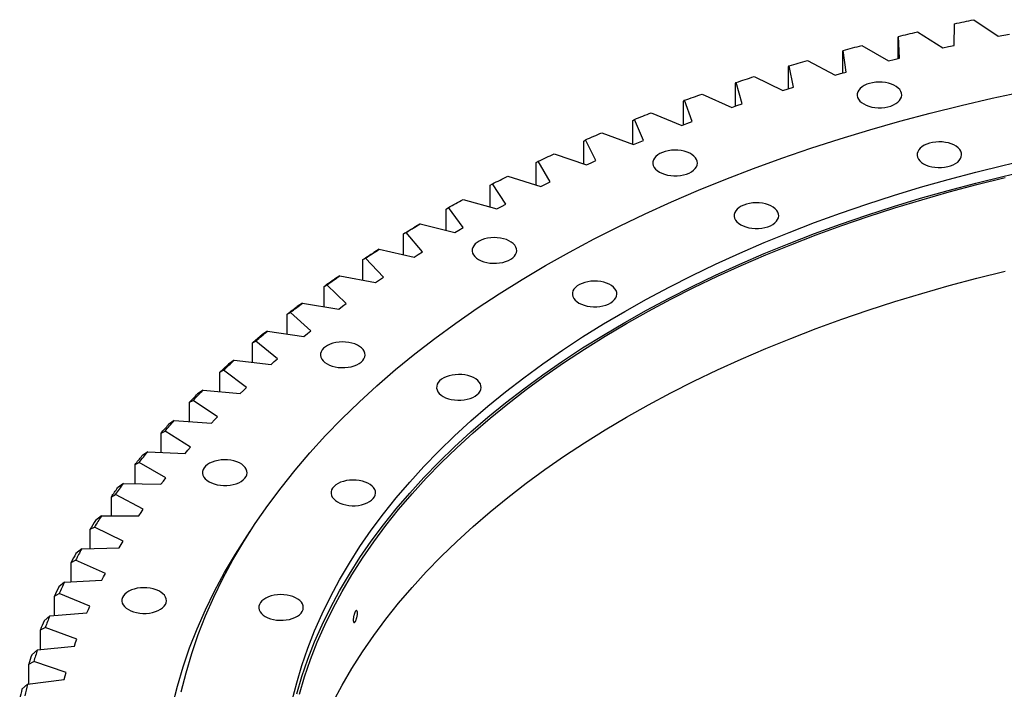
# Model space of a CAD drawing. Header units: millimetres. Extents: x -752 to 10358, y 20926 to 30006.
# Tile 10 of 15: x 5756 to 6485, y 25579 to 26075. Entities that reach past the tile are written whole.
import ezdxf

# ---------------------------------------------------------------- set-up
doc = ezdxf.new("R2010")
doc.units = ezdxf.units.MM
doc.header["$LTSCALE"] = 50

msp = doc.modelspace()

# ---------------------------------------------------------------- linework, layer by layer
at = {"linetype": 'Continuous', "lineweight": 25}
for p, q in [((6462.61, 26075.36), (6480.58, 26063.08)), ((6448.05, 26056.32), (6448.33, 26072.39)), ((6406.65, 26062.19), (6406.78, 26062.99)), ((6406.65, 26046.67), (6406.65, 26062.19)), ((6407.66, 26046.92), (6406.78, 26062.99)), ((6420.83, 26066.3), (6439.67, 26054.46)), ((6480.58, 26063.08), (6484.82, 26063.91)), ((6484.82, 26063.91), (6489.08, 26064.73)), ((6365.63, 26051.79), (6365.95, 26052.59)), ((6367.99, 26036.55), (6365.95, 26052.59)), ((6379.74, 26056.23), (6399.43, 26044.86)), ((6439.67, 26054.46), (6443.85, 26055.4)), ((6443.85, 26055.4), (6448.05, 26056.32)), ((6339.42, 26045.19), (6359.92, 26034.3)), ((6365.63, 26035.9), (6365.63, 26051.79)), ((6399.43, 26044.86), (6403.54, 26045.9)), ((6403.54, 26045.9), (6407.66, 26046.92)), ((6325.41, 26040.4), (6325.9, 26041.21)), ((6325.41, 26024.11), (6325.41, 26040.4)), ((6329.11, 26025.24), (6325.9, 26041.21)), ((6299.94, 26033.17), (6321.2, 26022.79)), ((6359.92, 26034.3), (6363.95, 26035.44)), ((6363.95, 26035.44), (6367.99, 26036.55)), ((6286.05, 26028.05), (6286.72, 26028.87)), ((6286.05, 26011.28), (6286.05, 26028.05)), ((6291.08, 26012.99), (6286.72, 26028.87)), ((6321.2, 26022.79), (6325.15, 26024.03)), ((6325.15, 26024.03), (6329.11, 26025.24)), ((6247.62, 26014.75), (6248.47, 26015.6)), ((6253.98, 25999.84), (6248.47, 26015.6)), ((6261.36, 26020.21), (6283.36, 26010.36)), ((6247.62, 25997.46), (6247.62, 26014.75)), ((6283.36, 26010.36), (6287.21, 26011.69)), ((6287.21, 26011.69), (6291.08, 26012.99)), ((6210.19, 26000.54), (6211.21, 26001.41)), ((6217.86, 25985.8), (6211.21, 26001.41)), ((6223.75, 26006.34), (6246.45, 25997.02)), ((6210.19, 25982.93), (6210.19, 26000.54)), ((6246.45, 25997.02), (6250.2, 25998.44)), ((6250.2, 25998.44), (6253.98, 25999.84)), ((6173.82, 25985.44), (6175.01, 25986.34)), ((6182.79, 25970.9), (6175.01, 25986.34)), ((6187.19, 25991.56), (6210.54, 25982.8)), ((6173.82, 25968.37), (6173.82, 25985.44)), ((6210.54, 25982.8), (6214.19, 25984.31)), ((6214.19, 25984.31), (6217.86, 25985.8)), ((6151.73, 25975.91), (6175.7, 25967.73)), ((6138.57, 25969.48), (6139.94, 25970.4)), ((6138.57, 25952.88), (6138.57, 25969.48)), ((6148.83, 25955.16), (6139.94, 25970.4)), ((6175.7, 25967.73), (6179.23, 25969.32)), ((6179.23, 25969.32), (6182.79, 25970.9)), ((6117.44, 25959.42), (6141.98, 25951.82)), ((6104.52, 25952.67), (6106.06, 25953.63)), ((6104.52, 25936.49), (6104.52, 25952.67)), ((6116.04, 25938.62), (6106.06, 25953.63)), ((6141.98, 25951.82), (6145.39, 25953.5)), ((6145.39, 25953.5), (6148.83, 25955.16)), ((6071.72, 25935.06), (6073.42, 25936.06)), ((6084.48, 25921.3), (6073.42, 25936.06)), ((6084.37, 25942.12), (6109.44, 25935.12)), ((6109.44, 25935.12), (6112.73, 25936.88)), ((6112.73, 25936.88), (6116.04, 25938.62)), ((6071.72, 25919.25), (6071.72, 25935.06)), ((6052.58, 25924.03), (6048.66, 25921.74)), ((6052.58, 25924.03), (6078.14, 25917.64)), ((6081.3, 25919.48), (6084.48, 25921.3)), ((6040.22, 25916.67), (6042.08, 25917.71)), ((6040.22, 25901.18), (6040.22, 25916.67)), ((6054.21, 25903.23), (6042.08, 25917.71)), ((6078.14, 25917.64), (6081.3, 25919.48)), ((6022.14, 25905.19), (6018.15, 25902.81)), ((6022.14, 25905.19), (6048.14, 25899.42)), ((6048.14, 25899.42), (6051.16, 25901.34)), ((6051.16, 25901.34), (6054.21, 25903.23)), ((6010.09, 25897.53), (6012.11, 25898.62)), ((6010.09, 25882.32), (6010.09, 25897.53)), ((6025.27, 25884.45), (6012.11, 25898.62)), ((5993.09, 25885.63), (5989.04, 25883.15)), ((5993.09, 25885.63), (6019.48, 25880.49)), ((6022.36, 25882.48), (6025.27, 25884.45)), ((5981.36, 25877.68), (5983.54, 25878.82)), ((5981.36, 25862.71), (5981.36, 25877.68)), ((5997.73, 25864.98), (5983.54, 25878.82)), ((6019.48, 25880.49), (6022.36, 25882.48)), ((5965.48, 25865.38), (5961.38, 25862.8)), ((5965.48, 25865.38), (5992.23, 25860.89)), ((5992.23, 25860.89), (5994.96, 25862.94)), ((5994.96, 25862.94), (5997.73, 25864.98)), ((5954.11, 25857.15), (5956.44, 25858.35)), ((5954.11, 25842.39), (5954.11, 25857.15)), ((5971.61, 25844.87), (5956.44, 25858.35)), ((5939.37, 25844.48), (5935.22, 25841.81)), ((5939.37, 25844.48), (5966.42, 25840.65)), ((5966.42, 25840.65), (5969, 25842.76)), ((5969, 25842.76), (5971.61, 25844.87)), ((5928.36, 25835.99), (5930.84, 25837.24)), ((5928.36, 25821.4), (5928.36, 25835.99)), ((5946.98, 25824.14), (5930.84, 25837.24)), ((5914.8, 25822.98), (5910.6, 25820.2)), ((5914.8, 25822.98), (5942.1, 25819.79)), ((5942.1, 25819.79), (5944.52, 25821.97)), ((5944.52, 25821.97), (5946.98, 25824.14)), ((5904.18, 25814.22), (5906.8, 25815.53)), ((5904.18, 25799.76), (5904.18, 25814.22)), ((5923.88, 25802.83), (5906.8, 25815.53)), ((5891.8, 25800.89), (5887.58, 25798.01)), ((5891.8, 25800.89), (5919.31, 25798.37)), ((5919.31, 25798.37), (5921.58, 25800.61)), ((5921.58, 25800.61), (5923.88, 25802.83)), ((5881.59, 25791.88), (5884.36, 25793.26)), ((5881.59, 25777.53), (5881.59, 25791.88)), ((5902.34, 25780.98), (5884.36, 25793.26)), ((5870.43, 25778.27), (5866.18, 25775.29)), ((5870.43, 25778.27), (5898.1, 25776.42)), ((5898.1, 25776.42), (5900.2, 25778.71)), ((5900.2, 25778.71), (5902.34, 25780.98)), ((5860.65, 25769.02), (5863.55, 25770.47)), ((5860.65, 25754.73), (5860.65, 25769.02)), ((5882.4, 25758.64), (5863.55, 25770.47)), ((5850.72, 25755.16), (5846.46, 25752.07)), ((5850.72, 25755.16), (5878.5, 25753.97)), ((5878.5, 25753.97), (5880.43, 25756.31)), ((5880.43, 25756.31), (5882.4, 25758.64)), ((5841.38, 25745.67), (5844.41, 25747.19)), ((5841.38, 25731.42), (5841.38, 25745.67)), ((5864.11, 25735.83), (5844.41, 25747.19)), ((5832.7, 25731.58), (5828.43, 25728.39)), ((5832.7, 25731.58), (5860.54, 25731.07)), ((5860.54, 25731.07), (5862.31, 25733.45)), ((5862.31, 25733.45), (5864.11, 25735.83)), ((5823.82, 25721.88), (5826.97, 25723.47)), ((5823.82, 25707.64), (5823.82, 25721.88)), ((5847.48, 25712.59), (5826.97, 25723.47)), ((5844.26, 25707.76), (5845.85, 25710.18)), ((5845.85, 25710.18), (5847.48, 25712.59)), ((5816.41, 25707.59), (5812.14, 25704.3)), ((5816.41, 25707.59), (5844.26, 25707.76)), ((5808.01, 25697.68), (5811.28, 25699.35)), ((5808.01, 25683.42), (5808.01, 25697.68)), ((5832.55, 25688.98), (5811.28, 25699.35)), ((5831.1, 25686.53), (5832.55, 25688.98)), ((5801.88, 25683.23), (5797.61, 25679.84)), ((5801.88, 25683.23), (5829.69, 25684.07)), ((5829.69, 25684.07), (5831.1, 25686.53)), ((5793.96, 25673.12), (5797.34, 25674.88)), ((5793.96, 25658.81), (5793.96, 25673.12)), ((5819.35, 25665.02), (5797.34, 25674.88)), ((5789.12, 25658.54), (5784.86, 25655.04)), ((5789.12, 25658.54), (5816.85, 25660.05)), ((5816.85, 25660.05), (5818.08, 25662.54)), ((5818.08, 25662.54), (5819.35, 25665.02)), ((5781.71, 25648.25), (5785.19, 25650.08)), ((5781.71, 25633.84), (5781.71, 25648.25)), ((5807.9, 25640.77), (5785.19, 25650.08)), ((5805.76, 25635.74), (5806.81, 25638.26)), ((5806.81, 25638.26), (5807.9, 25640.77)), ((5778.17, 25633.56), (5773.93, 25629.96)), ((5778.17, 25633.56), (5805.76, 25635.74)), ((5771.27, 25623.1), (5774.86, 25625.02)), ((5771.27, 25608.58), (5771.27, 25623.1)), ((5798.22, 25616.26), (5774.86, 25625.02)), ((5797.31, 25613.73), (5798.22, 25616.26)), ((5769.03, 25608.34), (5764.82, 25604.64)), ((5769.03, 25608.34), (5796.44, 25611.19)), ((5796.44, 25611.19), (5797.31, 25613.73)), ((5762.66, 25597.72), (5766.35, 25599.73)), ((5762.66, 25583.04), (5762.66, 25597.72)), ((5790.32, 25591.54), (5766.35, 25599.73)), ((5761.74, 25582.92), (5788.92, 25586.43)), ((5788.92, 25586.43), (5789.6, 25588.99)), ((5789.6, 25588.99), (5790.32, 25591.54)), ((5761.74, 25582.92), (5757.56, 25579.12))]:
    msp.add_line(p, q, dxfattribs=at)
at = {"linetype": 'Continuous', "lineweight": 25, "flags": 128}
for points in [[(6448.33, 26072.39), (6450.12, 26072.77), (6451.9, 26073.15), (6453.68, 26073.52), (6455.46, 26073.89), (6457.25, 26074.26), (6459.03, 26074.63), (6460.82, 26075), (6462.61, 26075.36)], [(6406.78, 26062.99), (6408.53, 26063.41), (6410.29, 26063.83), (6412.04, 26064.24), (6413.79, 26064.66), (6415.55, 26065.07), (6417.31, 26065.48), (6419.07, 26065.89), (6420.83, 26066.3)], [(6365.95, 26052.59), (6367.67, 26053.05), (6369.39, 26053.51), (6371.11, 26053.97), (6372.83, 26054.43), (6374.56, 26054.88), (6376.28, 26055.33), (6378.01, 26055.79), (6379.74, 26056.23)], [(6325.9, 26041.21), (6327.59, 26041.71), (6329.27, 26042.21), (6330.96, 26042.71), (6332.65, 26043.21), (6334.34, 26043.71), (6336.03, 26044.2), (6337.72, 26044.69), (6339.42, 26045.19)], [(6286.72, 26028.87), (6288.37, 26029.42), (6290.01, 26029.96), (6291.66, 26030.5), (6293.31, 26031.04), (6294.97, 26031.57), (6296.62, 26032.11), (6298.28, 26032.64), (6299.94, 26033.17)], [(6381.08, 26012.88), (6382.9, 26011.97), (6384.94, 26011.22), (6387.13, 26010.65), (6389.45, 26010.28), (6391.84, 26010.1), (6394.25, 26010.13), (6396.63, 26010.35), (6398.92, 26010.78), (6401.08, 26011.39), (6403.07, 26012.18), (6404.83, 26013.13), (6406.34, 26014.21), (6407.56, 26015.41), (6408.46, 26016.7), (6409.02, 26018.05), (6409.24, 26019.44), (6409.11, 26020.83), (6408.63, 26022.19), (6407.81, 26023.5), (6406.67, 26024.72), (6405.23, 26025.84), (6403.53, 26026.82), (6401.6, 26027.65), (6399.48, 26028.31), (6397.21, 26028.78), (6394.85, 26029.06), (6392.45, 26029.13), (6390.05, 26029.01), (6387.71, 26028.68), (6385.47, 26028.16), (6383.39, 26027.46), (6381.51, 26026.59), (6379.87, 26025.57), (6378.51, 26024.42), (6377.45, 26023.18), (6376.71, 26021.85), (6376.32, 26020.48), (6376.27, 26019.09), (6376.58, 26017.71), (6377.23, 26016.37), (6378.21, 26015.1), (6379.51, 26013.93), (6381.08, 26012.88)], [(5875.54, 25577.23), (5879.11, 25591.42), (5883.31, 25605.55), (5888.16, 25619.62), (5893.64, 25633.61), (5899.76, 25647.51), (5906.5, 25661.31), (5913.87, 25675.01), (5921.85, 25688.59), (5930.45, 25702.05), (5939.66, 25715.37), (5949.47, 25728.55), (5959.87, 25741.57), (5970.86, 25754.43), (5982.42, 25767.13), (5994.56, 25779.64), (6007.27, 25791.97), (6020.52, 25804.1), (6034.33, 25816.02), (6048.66, 25827.73), (6063.53, 25839.22), (6078.91, 25850.49), (6094.8, 25861.51), (6111.18, 25872.3), (6128.04, 25882.83), (6145.38, 25893.1), (6163.17, 25903.11), (6181.42, 25912.85), (6200.1, 25922.3), (6219.2, 25931.47), (6238.71, 25940.35), (6258.61, 25948.93), (6278.9, 25957.21), (6299.56, 25965.18), (6320.57, 25972.83), (6341.92, 25980.17), (6363.6, 25987.17), (6385.58, 25993.85), (6407.87, 26000.2), (6430.43, 26006.2), (6453.25, 26011.86), (6476.33, 26017.18), (6499.64, 26022.14)], [(6248.47, 26015.6), (6250.07, 26016.18), (6251.68, 26016.76), (6253.29, 26017.34), (6254.9, 26017.92), (6256.51, 26018.5), (6258.12, 26019.07), (6259.74, 26019.64), (6261.36, 26020.21)], [(6211.21, 26001.41), (6212.77, 26002.03), (6214.33, 26002.65), (6215.9, 26003.27), (6217.47, 26003.89), (6219.03, 26004.5), (6220.61, 26005.11), (6222.18, 26005.73), (6223.75, 26006.34)], [(6175.01, 25986.34), (6176.53, 25987), (6178.04, 25987.65), (6179.56, 25988.31), (6181.08, 25988.96), (6182.61, 25989.61), (6184.13, 25990.26), (6185.66, 25990.91), (6187.19, 25991.56)], [(6425.45, 25968.55), (6427.28, 25967.65), (6429.31, 25966.9), (6431.51, 25966.33), (6433.83, 25965.96), (6436.22, 25965.78), (6438.63, 25965.8), (6441, 25966.03), (6443.3, 25966.46), (6445.46, 25967.07), (6447.44, 25967.86), (6449.21, 25968.8), (6450.71, 25969.89), (6451.93, 25971.09), (6452.83, 25972.38), (6453.4, 25973.73), (6453.62, 25975.12), (6453.49, 25976.5), (6453.01, 25977.87), (6452.19, 25979.17), (6451.05, 25980.4), (6449.61, 25981.52), (6447.91, 25982.5), (6445.97, 25983.33), (6443.85, 25983.99), (6441.59, 25984.46), (6439.23, 25984.74), (6436.82, 25984.81), (6434.42, 25984.69), (6432.08, 25984.36), (6429.85, 25983.84), (6427.77, 25983.14), (6425.89, 25982.27), (6424.25, 25981.25), (6422.88, 25980.1), (6421.82, 25978.85), (6421.08, 25977.53), (6420.69, 25976.16), (6420.65, 25974.77), (6420.95, 25973.39), (6421.61, 25972.05), (6422.59, 25970.78), (6423.88, 25969.61), (6425.45, 25968.55)], [(5957.83, 25570.97), (5961.08, 25583.92), (5964.92, 25596.82), (5969.35, 25609.66), (5974.35, 25622.42), (5979.93, 25635.11), (5986.08, 25647.71), (5992.81, 25660.2), (6000.09, 25672.6), (6007.94, 25684.88), (6016.34, 25697.03), (6025.29, 25709.06), (6034.78, 25720.94), (6044.81, 25732.68), (6055.37, 25744.26), (6066.44, 25755.68), (6078.04, 25766.93), (6090.13, 25778), (6102.73, 25788.88), (6115.81, 25799.57), (6129.38, 25810.06), (6143.41, 25820.33), (6157.91, 25830.4), (6172.86, 25840.24), (6188.25, 25849.85), (6204.07, 25859.22), (6220.31, 25868.35), (6236.95, 25877.24), (6254, 25885.87), (6271.43, 25894.24), (6289.23, 25902.34), (6307.4, 25910.17), (6325.91, 25917.72), (6344.76, 25924.99), (6363.94, 25931.98), (6383.42, 25938.67), (6403.2, 25945.07), (6423.27, 25951.16), (6443.6, 25956.95), (6464.19, 25962.43), (6485.02, 25967.59), (6506.07, 25972.44)], [(6139.94, 25970.4), (6141.41, 25971.1), (6142.87, 25971.79), (6144.35, 25972.48), (6145.82, 25973.17), (6147.29, 25973.86), (6148.77, 25974.54), (6150.25, 25975.23), (6151.73, 25975.91)], [(6229.74, 25962.44), (6231.57, 25961.53), (6233.6, 25960.78), (6235.8, 25960.21), (6238.12, 25959.84), (6240.51, 25959.66), (6242.92, 25959.69), (6245.29, 25959.91), (6247.59, 25960.34), (6249.75, 25960.95), (6251.73, 25961.74), (6253.5, 25962.69), (6255, 25963.77), (6256.22, 25964.97), (6257.12, 25966.26), (6257.69, 25967.61), (6257.91, 25969), (6257.78, 25970.39), (6257.3, 25971.75), (6256.48, 25973.06), (6255.34, 25974.28), (6253.9, 25975.4), (6252.2, 25976.38), (6250.26, 25977.21), (6248.14, 25977.87), (6245.88, 25978.34), (6243.52, 25978.62), (6241.11, 25978.69), (6238.71, 25978.57), (6236.37, 25978.24), (6234.14, 25977.72), (6232.06, 25977.02), (6230.18, 25976.15), (6228.54, 25975.13), (6227.17, 25973.98), (6226.11, 25972.74), (6225.37, 25971.41), (6224.98, 25970.04), (6224.94, 25968.65), (6225.24, 25967.27), (6225.89, 25965.93), (6226.88, 25964.66), (6228.17, 25963.49), (6229.74, 25962.44)], [(5961.08, 25575.76), (5964.92, 25588.66), (5969.35, 25601.49), (5974.35, 25614.26), (5979.93, 25626.94), (5986.08, 25639.54), (5992.81, 25652.04), (6000.09, 25664.43), (6007.94, 25676.71), (6016.34, 25688.87), (6025.29, 25700.89), (6034.78, 25712.78), (6044.81, 25724.52), (6055.37, 25736.1), (6066.44, 25747.52), (6078.04, 25758.77), (6090.13, 25769.83), (6102.73, 25780.72), (6115.81, 25791.4), (6129.38, 25801.89), (6143.41, 25812.17), (6157.91, 25822.23), (6172.86, 25832.07), (6188.25, 25841.68), (6204.07, 25851.06), (6220.31, 25860.19), (6236.95, 25869.07), (6254, 25877.7), (6271.43, 25886.07), (6289.23, 25894.17), (6307.4, 25902), (6325.91, 25909.56), (6344.76, 25916.83), (6363.94, 25923.81), (6383.42, 25930.5), (6403.2, 25936.9), (6423.27, 25942.99), (6443.6, 25948.78), (6464.19, 25954.26), (6485.02, 25959.43), (6506.07, 25964.28)], [(5963.06, 25575.58), (5966.89, 25588.45), (5971.3, 25601.25), (5976.29, 25613.99), (5981.86, 25626.64), (5988, 25639.21), (5994.71, 25651.68), (6001.98, 25664.05), (6009.81, 25676.3), (6018.19, 25688.43), (6027.12, 25700.42), (6036.59, 25712.28), (6046.59, 25723.99), (6057.12, 25735.55), (6068.18, 25746.94), (6079.74, 25758.16), (6091.81, 25769.21), (6104.38, 25780.06), (6117.43, 25790.73), (6130.96, 25801.19), (6144.97, 25811.44), (6159.43, 25821.48), (6174.34, 25831.3), (6189.7, 25840.89), (6205.48, 25850.24), (6221.68, 25859.35), (6238.29, 25868.22), (6255.3, 25876.82), (6272.69, 25885.17), (6290.45, 25893.26), (6308.58, 25901.07), (6327.05, 25908.61), (6345.85, 25915.86), (6364.98, 25922.83), (6384.42, 25929.51), (6404.16, 25935.89), (6424.17, 25941.97), (6444.46, 25947.74), (6465, 25953.21), (6485.78, 25958.36)], [(6106.06, 25953.63), (6107.47, 25954.36), (6108.89, 25955.09), (6110.31, 25955.81), (6111.73, 25956.54), (6113.15, 25957.26), (6114.58, 25957.98), (6116, 25958.7), (6117.44, 25959.42)], [(6073.42, 25936.06), (6074.78, 25936.82), (6076.14, 25937.58), (6077.51, 25938.34), (6078.87, 25939.1), (6080.24, 25939.86), (6081.62, 25940.61), (6082.99, 25941.37), (6084.37, 25942.12)], [(6289.97, 25923.4), (6291.79, 25922.49), (6293.83, 25921.74), (6296.02, 25921.18), (6298.34, 25920.8), (6300.73, 25920.62), (6303.14, 25920.65), (6305.52, 25920.87), (6307.81, 25921.3), (6309.97, 25921.91), (6311.96, 25922.7), (6313.72, 25923.65), (6315.23, 25924.73), (6316.45, 25925.93), (6317.35, 25927.22), (6317.91, 25928.57), (6318.13, 25929.96), (6318, 25931.35), (6317.52, 25932.71), (6316.7, 25934.02), (6315.56, 25935.24), (6314.12, 25936.36), (6312.42, 25937.34), (6310.49, 25938.17), (6308.37, 25938.83), (6306.1, 25939.3), (6303.74, 25939.58), (6301.34, 25939.66), (6298.94, 25939.53), (6296.6, 25939.2), (6294.36, 25938.68), (6292.28, 25937.98), (6290.4, 25937.11), (6288.76, 25936.09), (6287.4, 25934.95), (6286.34, 25933.7), (6285.6, 25932.37), (6285.21, 25931), (6285.16, 25929.61), (6285.47, 25928.23), (6286.12, 25926.89), (6287.1, 25925.62), (6288.39, 25924.45), (6289.97, 25923.4)], [(6040.22, 25916.67), (6041.27, 25917.3), (6042.32, 25917.94), (6043.37, 25918.58), (6044.43, 25919.21), (6045.48, 25919.85), (6046.54, 25920.48), (6047.6, 25921.11), (6048.66, 25921.74)], [(6042.08, 25917.71), (6043.39, 25918.5), (6044.69, 25919.3), (6046, 25920.09), (6047.31, 25920.88), (6048.63, 25921.67), (6049.94, 25922.46), (6051.26, 25923.24), (6052.58, 25924.03)], [(6095.88, 25897.59), (6097.7, 25896.68), (6099.74, 25895.94), (6101.94, 25895.37), (6104.25, 25894.99), (6106.64, 25894.82), (6109.05, 25894.84), (6111.43, 25895.07), (6113.72, 25895.49), (6115.88, 25896.11), (6117.87, 25896.9), (6119.63, 25897.84), (6121.14, 25898.93), (6122.36, 25900.13), (6123.26, 25901.42), (6123.82, 25902.77), (6124.04, 25904.15), (6123.91, 25905.54), (6123.43, 25906.9), (6122.61, 25908.21), (6121.47, 25909.44), (6120.03, 25910.55), (6118.33, 25911.54), (6116.4, 25912.37), (6114.28, 25913.02), (6112.01, 25913.5), (6109.65, 25913.77), (6107.25, 25913.85), (6104.85, 25913.72), (6102.51, 25913.4), (6100.27, 25912.88), (6098.19, 25912.17), (6096.31, 25911.3), (6094.67, 25910.29), (6093.31, 25909.14), (6092.25, 25907.89), (6091.51, 25906.57), (6091.12, 25905.2), (6091.07, 25903.81), (6091.38, 25902.43), (6092.03, 25901.09), (6093.01, 25899.82), (6094.31, 25898.64), (6095.88, 25897.59)], [(6010.09, 25897.53), (6011.09, 25898.19), (6012.09, 25898.85), (6013.1, 25899.51), (6014.1, 25900.17), (6015.11, 25900.83), (6016.12, 25901.49), (6017.13, 25902.15), (6018.15, 25902.81)], [(6012.11, 25898.62), (6013.35, 25899.44), (6014.6, 25900.27), (6015.85, 25901.09), (6017.1, 25901.91), (6018.36, 25902.73), (6019.62, 25903.55), (6020.88, 25904.37), (6022.14, 25905.19)], [(5983.54, 25878.82), (5984.73, 25879.68), (5985.91, 25880.53), (5987.1, 25881.38), (5988.29, 25882.23), (5989.49, 25883.08), (5990.69, 25883.93), (5991.89, 25884.78), (5993.09, 25885.63)], [(5988, 25569.81), (5994.71, 25582.28), (6001.98, 25594.64), (6009.81, 25606.89), (6018.19, 25619.02), (6027.12, 25631.02), (6036.59, 25642.87), (6046.59, 25654.59), (6057.12, 25666.14), (6068.18, 25677.53), (6079.74, 25688.76), (6091.81, 25699.8), (6104.38, 25710.66), (6117.43, 25721.32), (6130.96, 25731.78), (6144.97, 25742.04), (6159.43, 25752.08), (6174.34, 25761.89), (6189.7, 25771.48), (6205.48, 25780.83), (6221.68, 25789.95), (6238.29, 25798.81), (6255.3, 25807.42), (6272.69, 25815.77), (6290.45, 25823.85), (6308.58, 25831.66), (6327.05, 25839.2), (6345.85, 25846.46), (6364.98, 25853.42), (6384.42, 25860.1), (6404.16, 25866.48), (6424.17, 25872.56), (6444.46, 25878.33), (6465, 25883.8), (6485.78, 25888.96)], [(5981.36, 25877.68), (5982.32, 25878.37), (5983.27, 25879.05), (5984.23, 25879.74), (5985.19, 25880.42), (5986.15, 25881.1), (5987.11, 25881.79), (5988.07, 25882.47), (5989.04, 25883.15)], [(6170.13, 25865.35), (6171.95, 25864.44), (6173.98, 25863.69), (6176.18, 25863.12), (6178.5, 25862.75), (6180.89, 25862.57), (6183.3, 25862.59), (6185.67, 25862.82), (6187.97, 25863.25), (6190.13, 25863.86), (6192.11, 25864.65), (6193.88, 25865.6), (6195.39, 25866.68), (6196.6, 25867.88), (6197.5, 25869.17), (6198.07, 25870.52), (6198.29, 25871.91), (6198.16, 25873.29), (6197.68, 25874.66), (6196.86, 25875.97), (6195.72, 25877.19), (6194.28, 25878.31), (6192.58, 25879.29), (6190.64, 25880.12), (6188.52, 25880.78), (6186.26, 25881.25), (6183.9, 25881.53), (6181.49, 25881.6), (6179.09, 25881.48), (6176.75, 25881.15), (6174.52, 25880.63), (6172.44, 25879.93), (6170.56, 25879.06), (6168.92, 25878.04), (6167.55, 25876.89), (6166.49, 25875.65), (6165.76, 25874.32), (6165.36, 25872.95), (6165.32, 25871.56), (6165.63, 25870.18), (6166.28, 25868.84), (6167.26, 25867.57), (6168.55, 25866.4), (6170.13, 25865.35)], [(5954.11, 25857.15), (5955.01, 25857.86), (5955.91, 25858.57), (5956.82, 25859.28), (5957.73, 25859.99), (5958.64, 25860.69), (5959.55, 25861.4), (5960.46, 25862.1), (5961.38, 25862.8)], [(5956.44, 25858.35), (5957.56, 25859.23), (5958.68, 25860.11), (5959.81, 25861), (5960.94, 25861.87), (5962.07, 25862.75), (5963.21, 25863.63), (5964.34, 25864.51), (5965.48, 25865.38)], [(5928.36, 25835.99), (5929.21, 25836.72), (5930.07, 25837.45), (5930.92, 25838.18), (5931.78, 25838.9), (5932.63, 25839.63), (5933.49, 25840.36), (5934.35, 25841.08), (5935.22, 25841.81)], [(5930.84, 25837.24), (5931.9, 25838.15), (5932.96, 25839.06), (5934.02, 25839.97), (5935.08, 25840.87), (5936.15, 25841.78), (5937.22, 25842.68), (5938.29, 25843.58), (5939.37, 25844.48)], [(5983.55, 25820.31), (5985.38, 25819.4), (5987.41, 25818.66), (5989.61, 25818.09), (5991.93, 25817.72), (5994.32, 25817.54), (5996.73, 25817.56), (5999.1, 25817.79), (6001.4, 25818.22), (6003.56, 25818.83), (6005.54, 25819.62), (6007.31, 25820.56), (6008.81, 25821.65), (6010.03, 25822.85), (6010.93, 25824.14), (6011.5, 25825.49), (6011.72, 25826.87), (6011.59, 25828.26), (6011.11, 25829.63), (6010.29, 25830.93), (6009.15, 25832.16), (6007.71, 25833.27), (6006.01, 25834.26), (6004.07, 25835.09), (6001.95, 25835.75), (5999.69, 25836.22), (5997.33, 25836.5), (5994.92, 25836.57), (5992.52, 25836.45), (5990.18, 25836.12), (5987.95, 25835.6), (5985.87, 25834.9), (5983.99, 25834.03), (5982.35, 25833.01), (5980.98, 25831.86), (5979.92, 25830.61), (5979.18, 25829.29), (5978.79, 25827.92), (5978.75, 25826.53), (5979.05, 25825.15), (5979.71, 25823.81), (5980.69, 25822.54), (5981.98, 25821.37), (5983.55, 25820.31)], [(5904.18, 25814.22), (5904.98, 25814.97), (5905.77, 25815.72), (5906.57, 25816.47), (5907.38, 25817.21), (5908.18, 25817.96), (5908.99, 25818.71), (5909.79, 25819.45), (5910.6, 25820.2)], [(5906.8, 25815.53), (5907.79, 25816.47), (5908.78, 25817.4), (5909.78, 25818.33), (5910.78, 25819.26), (5911.78, 25820.19), (5912.78, 25821.12), (5913.79, 25822.05), (5914.8, 25822.98)], [(6069.57, 25796.16), (6071.39, 25795.25), (6073.42, 25794.51), (6075.62, 25793.94), (6077.94, 25793.56), (6080.33, 25793.39), (6082.74, 25793.41), (6085.11, 25793.64), (6087.41, 25794.06), (6089.57, 25794.68), (6091.55, 25795.46), (6093.32, 25796.41), (6094.82, 25797.5), (6096.04, 25798.7), (6096.94, 25799.99), (6097.51, 25801.34), (6097.73, 25802.72), (6097.6, 25804.11), (6097.12, 25805.47), (6096.3, 25806.78), (6095.16, 25808.01), (6093.72, 25809.12), (6092.02, 25810.11), (6090.08, 25810.93), (6087.96, 25811.59), (6085.7, 25812.07), (6083.34, 25812.34), (6080.93, 25812.42), (6078.53, 25812.29), (6076.19, 25811.97), (6073.96, 25811.45), (6071.88, 25810.74), (6070, 25809.87), (6068.36, 25808.85), (6066.99, 25807.71), (6065.93, 25806.46), (6065.2, 25805.14), (6064.8, 25803.76), (6064.76, 25802.37), (6065.06, 25801), (6065.72, 25799.66), (6066.7, 25798.39), (6067.99, 25797.21), (6069.57, 25796.16)], [(5881.59, 25791.88), (5882.34, 25792.65), (5883.08, 25793.42), (5883.82, 25794.19), (5884.57, 25794.95), (5885.32, 25795.72), (5886.07, 25796.48), (5886.82, 25797.25), (5887.58, 25798.01)], [(5884.36, 25793.26), (5885.28, 25794.22), (5886.2, 25795.18), (5887.13, 25796.13), (5888.06, 25797.09), (5888.99, 25798.04), (5889.92, 25798.99), (5890.86, 25799.94), (5891.8, 25800.89)], [(5860.65, 25769.02), (5861.33, 25769.81), (5862.02, 25770.59), (5862.71, 25771.38), (5863.4, 25772.16), (5864.09, 25772.94), (5864.79, 25773.73), (5865.48, 25774.51), (5866.18, 25775.29)], [(5863.55, 25770.47), (5864.4, 25771.45), (5865.25, 25772.43), (5866.11, 25773.4), (5866.96, 25774.38), (5867.83, 25775.35), (5868.69, 25776.33), (5869.56, 25777.3), (5870.43, 25778.27)], [(5844.41, 25747.19), (5845.19, 25748.19), (5845.97, 25749.19), (5846.75, 25750.18), (5847.54, 25751.18), (5848.33, 25752.18), (5849.12, 25753.17), (5849.92, 25754.16), (5850.72, 25755.16)], [(5841.38, 25745.67), (5842.01, 25746.47), (5842.64, 25747.28), (5843.27, 25748.08), (5843.9, 25748.88), (5844.54, 25749.68), (5845.18, 25750.47), (5845.81, 25751.27), (5846.46, 25752.07)], [(5896.18, 25732.95), (5898, 25732.04), (5900.04, 25731.29), (5902.24, 25730.73), (5904.56, 25730.35), (5906.94, 25730.17), (5909.35, 25730.2), (5911.73, 25730.43), (5914.02, 25730.85), (5916.18, 25731.46), (5918.17, 25732.25), (5919.93, 25733.2), (5921.44, 25734.28), (5922.66, 25735.48), (5923.56, 25736.77), (5924.13, 25738.13), (5924.35, 25739.51), (5924.21, 25740.9), (5923.73, 25742.26), (5922.91, 25743.57), (5921.77, 25744.79), (5920.34, 25745.91), (5918.63, 25746.89), (5916.7, 25747.72), (5914.58, 25748.38), (5912.31, 25748.85), (5909.95, 25749.13), (5907.55, 25749.21), (5905.15, 25749.08), (5902.81, 25748.75), (5900.57, 25748.23), (5898.49, 25747.53), (5896.61, 25746.66), (5894.97, 25745.64), (5893.61, 25744.5), (5892.55, 25743.25), (5891.81, 25741.93), (5891.42, 25740.55), (5891.37, 25739.16), (5891.68, 25737.78), (5892.33, 25736.44), (5893.31, 25735.18), (5894.61, 25734), (5896.18, 25732.95)], [(5826.97, 25723.47), (5827.68, 25724.49), (5828.39, 25725.51), (5829.1, 25726.52), (5829.81, 25727.53), (5830.53, 25728.55), (5831.25, 25729.56), (5831.98, 25730.57), (5832.7, 25731.58)], [(5991.34, 25717.95), (5993.17, 25717.04), (5995.2, 25716.29), (5997.4, 25715.73), (5999.72, 25715.35), (6002.11, 25715.17), (6004.52, 25715.2), (6006.89, 25715.42), (6009.19, 25715.85), (6011.35, 25716.46), (6013.33, 25717.25), (6015.1, 25718.2), (6016.6, 25719.28), (6017.82, 25720.48), (6018.72, 25721.77), (6019.29, 25723.12), (6019.51, 25724.51), (6019.38, 25725.9), (6018.89, 25727.26), (6018.08, 25728.57), (6016.94, 25729.79), (6015.5, 25730.91), (6013.79, 25731.89), (6011.86, 25732.72), (6009.74, 25733.38), (6007.47, 25733.85), (6005.11, 25734.13), (6002.71, 25734.21), (6000.31, 25734.08), (5997.97, 25733.75), (5995.74, 25733.23), (5993.66, 25732.53), (5991.78, 25731.66), (5990.14, 25730.64), (5988.77, 25729.5), (5987.71, 25728.25), (5986.97, 25726.92), (5986.58, 25725.55), (5986.54, 25724.16), (5986.84, 25722.78), (5987.49, 25721.44), (5988.48, 25720.17), (5989.77, 25719), (5991.34, 25717.95)], [(5823.82, 25721.88), (5824.39, 25722.69), (5824.96, 25723.51), (5825.54, 25724.33), (5826.11, 25725.14), (5826.69, 25725.95), (5827.27, 25726.77), (5827.85, 25727.58), (5828.43, 25728.39)], [(5869.1, 25567.18), (5872.69, 25581.47), (5876.92, 25595.7), (5881.8, 25609.87), (5887.32, 25623.95), (5893.48, 25637.95), (5900.27, 25651.85), (5907.69, 25665.64), (5915.73, 25679.31), (5924.39, 25692.86), (5926.68, 25696.28)], [(5836.41, 25638.15), (5838.24, 25637.24), (5840.27, 25636.5), (5842.47, 25635.93), (5844.79, 25635.56), (5847.18, 25635.38), (5849.59, 25635.4), (5851.96, 25635.63), (5854.26, 25636.06), (5856.42, 25636.67), (5858.4, 25637.46), (5860.17, 25638.4), (5861.67, 25639.49), (5862.89, 25640.69), (5863.79, 25641.98), (5864.36, 25643.33), (5864.58, 25644.71), (5864.45, 25646.1), (5863.97, 25647.47), (5863.15, 25648.77), (5862.01, 25650), (5860.57, 25651.11), (5858.87, 25652.1), (5856.93, 25652.93), (5854.81, 25653.59), (5852.55, 25654.06), (5850.18, 25654.34), (5847.78, 25654.41), (5845.38, 25654.29), (5843.04, 25653.96), (5840.81, 25653.44), (5838.73, 25652.74), (5836.85, 25651.87), (5835.21, 25650.85), (5833.84, 25649.7), (5832.78, 25648.45), (5832.04, 25647.13), (5831.65, 25645.76), (5831.61, 25644.37), (5831.91, 25642.99), (5832.56, 25641.65), (5833.55, 25640.38), (5834.84, 25639.21), (5836.41, 25638.15)], [(5937.84, 25633.08), (5939.66, 25632.17), (5941.69, 25631.43), (5943.89, 25630.86), (5946.21, 25630.48), (5948.6, 25630.3), (5951.01, 25630.33), (5953.38, 25630.56), (5955.68, 25630.98), (5957.84, 25631.6), (5959.82, 25632.38), (5961.59, 25633.33), (5963.1, 25634.42), (5964.31, 25635.62), (5965.21, 25636.91), (5965.78, 25638.26), (5966, 25639.64), (5965.87, 25641.03), (5965.39, 25642.39), (5964.57, 25643.7), (5963.43, 25644.93), (5961.99, 25646.04), (5960.29, 25647.02), (5958.35, 25647.85), (5956.23, 25648.51), (5953.97, 25648.99), (5951.61, 25649.26), (5949.2, 25649.34), (5946.8, 25649.21), (5944.46, 25648.89), (5942.23, 25648.36), (5940.15, 25647.66), (5938.27, 25646.79), (5936.63, 25645.77), (5935.26, 25644.63), (5934.2, 25643.38), (5933.47, 25642.06), (5933.07, 25640.68), (5933.03, 25639.29), (5933.34, 25637.91), (5933.99, 25636.58), (5934.97, 25635.31), (5936.26, 25634.13), (5937.84, 25633.08)]]:
    msp.add_lwpolyline(points, dxfattribs=at)
at = {"linetype": 'Continuous', "lineweight": 25}
for centre, radius, start, end in [((6222.44, 25443.82), 486, 147.59055, 148.51047), ((6224.66, 25447.27), 484.18, 147.47594, 148.62508), ((6199.09, 25462.19), 454.58, 150.90539, 152.1039), ((6196.77, 25458.8), 456.28, 151.02492, 151.98437), ((6176.13, 25473.77), 428.86, 154.47856, 155.72451), ((6173.73, 25470.42), 430.47, 154.60282, 155.60025), ((6153.58, 25479.01), 408.56, 158.31715, 159.34993), ((6156.06, 25482.33), 407.03, 158.18848, 159.47859), ((6139.11, 25488.27), 389.07, 162.02409, 163.3536), ((6136.57, 25484.98), 390.53, 162.15668, 163.22101), ((6122.9, 25488.75), 376.35, 166.10588, 167.19678), ((6125.49, 25492.03), 374.94, 165.96997, 167.33268)]:
    msp.add_arc(centre, radius, start, end, dxfattribs=at)
msp.add_open_spline([(6006.08, 25635.47), (6006.08, 25635.23), (6006.07, 25634.97), (6006.03, 25634.44), (6006, 25634.16), (6005.92, 25633.59), (6005.87, 25633.31), (6005.76, 25632.73), (6005.69, 25632.44), (6005.55, 25631.88), (6005.47, 25631.6), (6005.3, 25631.07), (6005.21, 25630.81), (6005.02, 25630.33), (6004.93, 25630.11), (6004.73, 25629.7), (6004.63, 25629.52), (6004.43, 25629.2), (6004.33, 25629.06), (6004.13, 25628.84), (6004.03, 25628.76), (6003.85, 25628.65), (6003.76, 25628.62), (6003.59, 25628.62), (6003.52, 25628.65), (6003.37, 25628.76), (6003.31, 25628.85), (6003.2, 25629.07), (6003.15, 25629.21), (6003.08, 25629.53), (6003.05, 25629.71), (6003.01, 25630.12), (6003, 25630.35), (6003, 25630.83), (6003.01, 25631.08), (6003.05, 25631.62), (6003.08, 25631.9), (6003.15, 25632.46), (6003.2, 25632.75), (6003.31, 25633.33), (6003.37, 25633.62), (6003.51, 25634.18), (6003.59, 25634.46), (6003.76, 25634.99), (6003.85, 25635.25), (6004.03, 25635.73), (6004.13, 25635.95), (6004.32, 25636.36), (6004.42, 25636.54), (6004.63, 25636.87), (6004.73, 25637), (6004.92, 25637.22), (6005.02, 25637.3), (6005.21, 25637.42), (6005.3, 25637.44), (6005.47, 25637.44), (6005.55, 25637.41), (6005.69, 25637.3), (6005.76, 25637.22), (6005.87, 25636.99), (6005.92, 25636.85), (6006, 25636.53), (6006.03, 25636.35), (6006.07, 25635.94), (6006.08, 25635.71), (6006.08, 25635.47)], degree=3, knots=[0, 0, 0, 0, 0.03125, 0.03125, 0.0625, 0.0625, 0.09375, 0.09375, 0.125, 0.125, 0.15625, 0.15625, 0.1875, 0.1875, 0.21875, 0.21875, 0.25, 0.25, 0.28125, 0.28125, 0.3125, 0.3125, 0.34375, 0.34375, 0.375, 0.375, 0.40625, 0.40625, 0.4375, 0.4375, 0.46875, 0.46875, 0.5, 0.5, 0.53125, 0.53125, 0.5625, 0.5625, 0.59375, 0.59375, 0.625, 0.625, 0.65625, 0.65625, 0.6875, 0.6875, 0.71875, 0.71875, 0.75, 0.75, 0.78125, 0.78125, 0.8125, 0.8125, 0.84375, 0.84375, 0.875, 0.875, 0.90625, 0.90625, 0.9375, 0.9375, 0.96875, 0.96875, 1, 1, 1, 1], dxfattribs=at)

doc.saveas('drawing.dxf')
